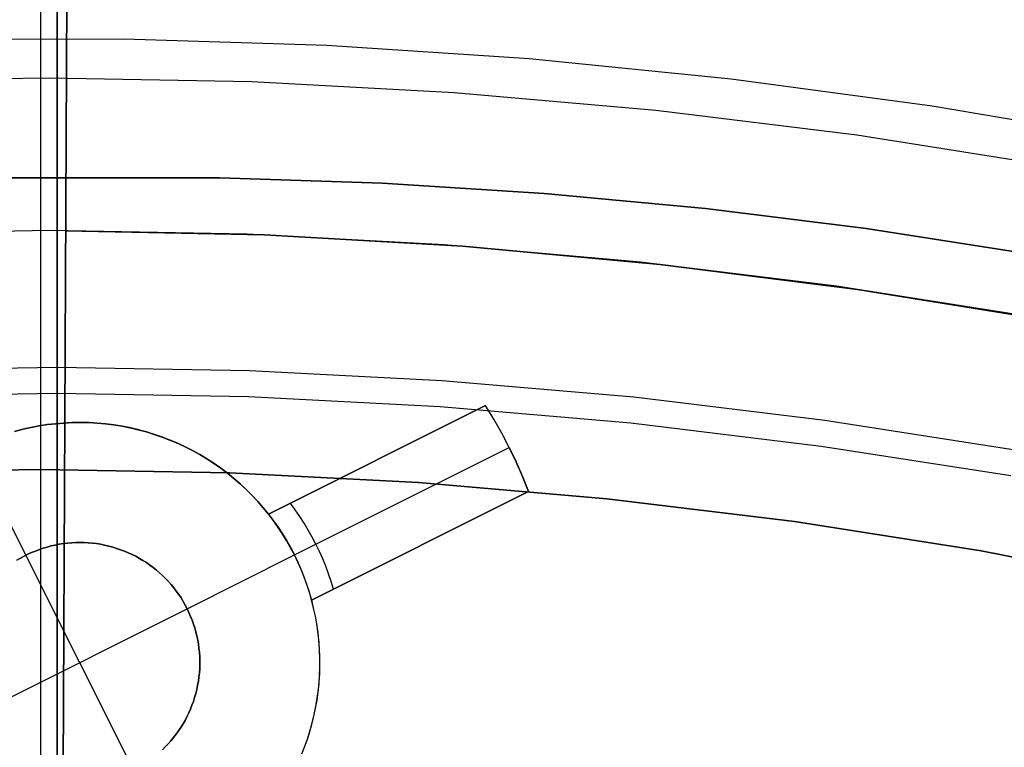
# Model space of a CAD drawing. Header units: millimetres. Extents: x 10871 to 12032, y -2698 to -1680.
# Tile 127 of 183: x 11451.17 to 11461.42, y -1993.18 to -1985.61. Entities that reach past the tile are written whole.
import ezdxf

# ---------------------------------------------------------------- set-up
doc = ezdxf.new("R2010")
doc.units = ezdxf.units.MM
doc.layers.add('1', color=7, linetype='Continuous')
doc.layers.add('color', color=7, linetype='Continuous')

msp = doc.modelspace()

# ---------------------------------------------------------------- linework, layer by layer
at = {"layer": '1', "color": 7, "true_color": 0xffffff}
for p, q in [((11451.555, -1997.805, 69.704), (11451.555, -1969.219, 69.704)), ((11451.555, -1969.219, 69.704), (11451.555, -1997.805, 69.704)), ((11451.555, -1987.254, 206.672), (11451.555, -1969.219, 69.704)), ((11451.555, -1969.219, 69.704), (11451.555, -1987.254, 206.672)), ((11451.555, -1989.497, 208.385), (11451.555, -1971.499, 71.704)), ((11451.555, -1971.499, 71.704), (11451.555, -1989.497, 208.385)), ((11451.555, -2123.11, 71.704), (11451.555, -1971.499, 71.704)), ((11451.555, -1971.499, 71.704), (11451.555, -2123.11, 71.704)), ((11451.713, -1972.305, 34.804), (11451.603, -1997.31, 34.804)), ((11451.713, -1972.305, 34.804), (11451.603, -1997.31, 34.804)), ((11451.555, -1997.805, 53.153), (11451.555, -1977.805, 53.153)), ((11451.555, -1977.805, 53.153), (11451.555, -1997.805, 53.153)), ((11451.603, -1997.31, 42.804), (11451.689, -1977.805, 42.804)), ((11451.689, -1977.805, 42.804), (11451.603, -1997.31, 42.804)), ((11451.689, -1977.805, 60.904), (11451.645, -1987.805, 70.904)), ((11451.689, -1977.805, 60.904), (11451.645, -1987.805, 70.904)), ((11451.555, -2027.305, 44.653), (11451.555, -1979.305, 44.653)), ((11451.555, -1979.305, 44.653), (11451.555, -2027.305, 44.653)), ((11451.603, -1997.31, 76.403), (11451.67, -1982.155, 76.403)), ((11451.67, -1982.155, 76.403), (11451.603, -1997.31, 76.403)), ((11451.555, -1987.254, 206.672), (11449.86, -1987.256, 206.672)), ((11449.86, -1987.256, 206.672), (11451.555, -1987.254, 206.672)), ((11451.555, -1987.254, 206.672), (11451.555, -1987.264, 206.739)), ((11453.249, -1987.256, 206.672), (11451.555, -1987.254, 206.672)), ((11451.555, -1987.254, 206.672), (11451.555, -1987.264, 206.739)), ((11451.555, -1987.254, 206.672), (11453.249, -1987.256, 206.672)), ((11451.555, -1987.264, 206.739), (11451.555, -1987.277, 206.806)), ((11451.555, -1987.264, 206.739), (11451.555, -1987.277, 206.806)), ((11451.555, -1987.277, 206.806), (11451.555, -1987.291, 206.873)), ((11451.555, -1987.277, 206.806), (11451.555, -1987.291, 206.873)), ((11451.555, -1987.291, 206.873), (11451.555, -1987.308, 206.939)), ((11451.555, -1987.291, 206.873), (11451.555, -1987.308, 206.939)), ((11451.555, -1987.308, 206.939), (11451.555, -1987.328, 207.004)), ((11451.555, -1987.308, 206.939), (11451.555, -1987.328, 207.004)), ((11451.555, -1987.328, 207.004), (11451.555, -1987.349, 207.069)), ((11451.555, -1987.328, 207.004), (11451.555, -1987.349, 207.069)), ((11454.94, -1987.311, 206.672), (11453.249, -1987.256, 206.672)), ((11453.249, -1987.256, 206.672), (11454.94, -1987.311, 206.672)), ((11456.626, -1987.418, 206.672), (11454.94, -1987.311, 206.672)), ((11454.94, -1987.311, 206.672), (11456.626, -1987.418, 206.672)), ((11451.555, -1987.349, 207.069), (11451.555, -1987.373, 207.133)), ((11451.555, -1987.349, 207.069), (11451.555, -1987.373, 207.133)), ((11451.555, -1987.373, 207.133), (11451.555, -1987.398, 207.196)), ((11451.555, -1987.373, 207.133), (11451.555, -1987.398, 207.196)), ((11451.555, -1987.398, 207.196), (11451.555, -1987.426, 207.258)), ((11451.555, -1987.398, 207.196), (11451.555, -1987.426, 207.258)), ((11451.555, -1987.426, 207.258), (11451.555, -1987.456, 207.32)), ((11451.555, -1987.426, 207.258), (11451.555, -1987.456, 207.32)), ((11458.306, -1987.575, 206.672), (11456.626, -1987.418, 206.672)), ((11456.626, -1987.418, 206.672), (11458.306, -1987.575, 206.672)), ((11451.555, -1987.456, 207.32), (11451.555, -1987.488, 207.38)), ((11451.555, -1987.456, 207.32), (11451.555, -1987.488, 207.38)), ((11451.555, -1987.488, 207.38), (11451.555, -1987.523, 207.439)), ((11451.555, -1987.488, 207.38), (11451.555, -1987.523, 207.439)), ((11451.555, -1987.523, 207.439), (11451.555, -1987.559, 207.497)), ((11451.555, -1987.523, 207.439), (11451.555, -1987.559, 207.497)), ((11451.555, -1987.559, 207.497), (11451.555, -1987.597, 207.553)), ((11451.555, -1987.559, 207.497), (11451.555, -1987.597, 207.553)), ((11451.555, -1987.597, 207.553), (11451.555, -1987.637, 207.608)), ((11451.555, -1987.597, 207.553), (11451.555, -1987.637, 207.608)), ((11451.555, -1987.637, 207.608), (11451.555, -1987.679, 207.662)), ((11451.555, -1987.637, 207.608), (11451.555, -1987.679, 207.662)), ((11459.979, -1987.784, 206.672), (11458.306, -1987.575, 206.672)), ((11458.306, -1987.575, 206.672), (11459.979, -1987.784, 206.672)), ((11451.555, -1987.679, 207.662), (11451.555, -1987.723, 207.714)), ((11451.555, -1987.679, 207.662), (11451.555, -1987.723, 207.714)), ((11451.555, -1987.723, 207.714), (11451.555, -1987.768, 207.765)), ((11451.555, -1987.723, 207.714), (11451.555, -1987.768, 207.765)), ((11451.555, -1987.768, 207.765), (11451.555, -1987.815, 207.814)), ((11451.555, -1987.768, 207.765), (11451.555, -1987.815, 207.814)), ((11451.555, -1987.815, 207.814), (11451.555, -1987.864, 207.862)), ((11451.555, -1987.815, 207.814), (11451.555, -1987.864, 207.862)), ((11451.645, -1987.805, 70.904), (11451.603, -1997.31, 70.904)), ((11451.645, -1987.805, 70.904), (11451.603, -1997.31, 70.904)), ((11451.645, -1987.805, 70.904), (11453.712, -1987.85, 70.904)), ((11453.712, -1987.85, 70.904), (11451.645, -1987.805, 70.904)), ((11461.644, -1988.042, 206.672), (11459.979, -1987.784, 206.672)), ((11459.979, -1987.784, 206.672), (11461.644, -1988.042, 206.672)), ((11451.555, -1987.864, 207.862), (11451.555, -1987.914, 207.908)), ((11451.555, -1987.864, 207.862), (11451.555, -1987.914, 207.908)), ((11451.555, -1987.914, 207.908), (11451.555, -1987.966, 207.952)), ((11451.555, -1987.914, 207.908), (11451.555, -1987.966, 207.952)), ((11453.712, -1987.85, 70.904), (11455.777, -1987.967, 70.904)), ((11455.777, -1987.967, 70.904), (11453.712, -1987.85, 70.904)), ((11451.555, -1987.966, 207.952), (11451.555, -1988.02, 207.994)), ((11451.555, -1987.966, 207.952), (11451.555, -1988.02, 207.994)), ((11451.555, -1988.02, 207.994), (11451.555, -1988.075, 208.035)), ((11451.555, -1988.02, 207.994), (11451.555, -1988.075, 208.035)), ((11455.777, -1987.967, 70.904), (11457.836, -1988.156, 70.904)), ((11457.836, -1988.156, 70.904), (11455.777, -1987.967, 70.904)), ((11451.555, -1988.075, 208.035), (11451.555, -1988.131, 208.073)), ((11451.555, -1988.075, 208.035), (11451.555, -1988.131, 208.073)), ((11451.555, -1988.131, 208.073), (11451.555, -1988.189, 208.11)), ((11451.555, -1988.131, 208.073), (11451.555, -1988.189, 208.11)), ((11451.555, -1988.189, 208.11), (11451.555, -1988.247, 208.145)), ((11451.555, -1988.189, 208.11), (11451.555, -1988.247, 208.145)), ((11451.555, -1988.247, 208.145), (11451.555, -1988.307, 208.177)), ((11451.555, -1988.247, 208.145), (11451.555, -1988.307, 208.177)), ((11457.836, -1988.156, 70.904), (11459.888, -1988.416, 70.904)), ((11459.888, -1988.416, 70.904), (11457.836, -1988.156, 70.904)), ((11451.555, -1988.307, 208.177), (11451.555, -1988.368, 208.208)), ((11451.555, -1988.307, 208.177), (11451.555, -1988.368, 208.208)), ((11451.555, -1988.368, 208.208), (11451.555, -1988.43, 208.236)), ((11451.555, -1988.368, 208.208), (11451.555, -1988.43, 208.236)), ((11451.555, -1988.43, 208.236), (11451.555, -1988.493, 208.262)), ((11451.555, -1988.43, 208.236), (11451.555, -1988.493, 208.262)), ((11459.888, -1988.416, 70.904), (11461.929, -1988.747, 70.904)), ((11461.929, -1988.747, 70.904), (11459.888, -1988.416, 70.904)), ((11451.555, -1988.493, 208.262), (11451.555, -1988.557, 208.286)), ((11451.555, -1988.493, 208.262), (11451.555, -1988.557, 208.286)), ((11451.555, -1988.557, 208.286), (11451.555, -1988.621, 208.308)), ((11451.555, -1988.557, 208.286), (11451.555, -1988.621, 208.308)), ((11451.555, -1988.621, 208.308), (11451.555, -1988.687, 208.328)), ((11451.555, -1988.621, 208.308), (11451.555, -1988.687, 208.328)), ((11451.555, -1988.687, 208.328), (11451.555, -1988.753, 208.345)), ((11451.555, -1988.687, 208.328), (11451.555, -1988.753, 208.345)), ((11451.555, -1988.753, 208.345), (11451.555, -1988.819, 208.361)), ((11451.555, -1988.753, 208.345), (11451.555, -1988.819, 208.361)), ((11451.555, -1988.819, 208.361), (11451.555, -1988.886, 208.374)), ((11451.555, -1988.819, 208.361), (11451.555, -1988.886, 208.374)), ((11451.555, -1988.886, 208.374), (11451.555, -1988.953, 208.384)), ((11451.555, -1988.886, 208.374), (11451.555, -1988.953, 208.384)), ((11451.555, -1988.953, 208.384), (11451.555, -1989.021, 208.392)), ((11451.555, -1988.953, 208.384), (11451.555, -1989.021, 208.392)), ((11451.555, -1989.021, 208.392), (11451.555, -1989.089, 208.398)), ((11451.555, -1989.021, 208.392), (11451.555, -1989.089, 208.398)), ((11451.555, -1989.089, 208.398), (11451.555, -1989.157, 208.402)), ((11451.555, -1989.089, 208.398), (11451.555, -1989.157, 208.402)), ((11451.555, -1989.157, 208.402), (11451.555, -1989.225, 208.403)), ((11451.555, -1989.157, 208.402), (11451.555, -1989.225, 208.403)), ((11451.555, -1989.229, 208.403), (11449.55, -1989.263, 208.403)), ((11451.555, -1989.225, 208.403), (11451.555, -1989.294, 208.402)), ((11451.555, -1989.225, 208.403), (11451.555, -1989.294, 208.402)), ((11453.559, -1989.263, 208.403), (11451.555, -1989.229, 208.403)), ((11455.561, -1989.367, 208.403), (11453.559, -1989.263, 208.403)), ((11451.555, -1989.294, 208.402), (11451.555, -1989.362, 208.399)), ((11451.555, -1989.294, 208.402), (11451.555, -1989.362, 208.399)), ((11451.555, -1989.362, 208.399), (11451.555, -1989.43, 208.393)), ((11451.555, -1989.362, 208.399), (11451.555, -1989.43, 208.393)), ((11457.559, -1989.54, 208.403), (11455.561, -1989.367, 208.403)), ((11451.555, -1989.43, 208.393), (11451.555, -1989.497, 208.385)), ((11451.555, -1989.43, 208.393), (11451.555, -1989.497, 208.385)), ((11449.559, -1989.532, 208.385), (11451.555, -1989.497, 208.385)), ((11449.559, -1989.532, 208.385), (11451.555, -1989.497, 208.385)), ((11451.555, -1989.497, 208.385), (11453.55, -1989.532, 208.385)), ((11451.555, -1989.497, 208.385), (11453.55, -1989.532, 208.385)), ((11453.55, -1989.532, 208.385), (11455.543, -1989.635, 208.385)), ((11453.55, -1989.532, 208.385), (11455.543, -1989.635, 208.385)), ((11459.549, -1989.782, 208.403), (11457.559, -1989.54, 208.403)), ((11455.543, -1989.635, 208.385), (11457.531, -1989.807, 208.385)), ((11455.543, -1989.635, 208.385), (11457.531, -1989.807, 208.385)), ((11461.53, -1990.092, 208.403), (11459.549, -1989.782, 208.403)), ((11457.531, -1989.807, 208.385), (11459.512, -1990.048, 208.385)), ((11457.531, -1989.807, 208.385), (11459.512, -1990.048, 208.385)), ((11459.512, -1990.048, 208.385), (11461.484, -1990.356, 208.385)), ((11459.512, -1990.048, 208.385), (11461.484, -1990.356, 208.385)), ((11449.416, -1990.326, 206.567), (11451.384, -1990.292, 206.567)), ((11451.384, -1990.292, 208.385), (11449.416, -1990.326, 208.385)), ((11451.384, -1990.292, 206.567), (11449.416, -1990.326, 206.567)), ((11449.416, -1990.326, 208.385), (11451.384, -1990.292, 208.385)), ((11449.416, -1990.326, 207.476), (11451.384, -1990.292, 207.476)), ((11451.384, -1990.292, 206.567), (11453.351, -1990.326, 206.567)), ((11453.351, -1990.326, 208.385), (11451.384, -1990.292, 208.385)), ((11451.384, -1990.292, 208.385), (11451.384, -1990.292, 206.567)), ((11453.351, -1990.326, 206.567), (11451.384, -1990.292, 206.567)), ((11451.384, -1990.292, 206.567), (11451.384, -1990.292, 208.385)), ((11451.384, -1990.292, 208.385), (11453.351, -1990.326, 208.385)), ((11451.384, -1990.292, 207.476), (11453.351, -1990.326, 207.476)), ((11453.351, -1990.326, 206.567), (11455.317, -1990.428, 206.567)), ((11455.317, -1990.428, 208.385), (11453.351, -1990.326, 208.385)), ((11455.317, -1990.428, 206.567), (11453.351, -1990.326, 206.567)), ((11453.351, -1990.326, 208.385), (11455.317, -1990.428, 208.385)), ((11453.351, -1990.326, 207.476), (11455.317, -1990.428, 207.476)), ((11455.317, -1990.428, 206.567), (11457.278, -1990.598, 206.567)), ((11457.278, -1990.598, 208.385), (11455.317, -1990.428, 208.385)), ((11457.278, -1990.598, 206.567), (11455.317, -1990.428, 206.567)), ((11455.317, -1990.428, 208.385), (11457.278, -1990.598, 208.385)), ((11455.317, -1990.428, 207.476), (11457.278, -1990.598, 207.476)), ((11457.278, -1990.598, 206.567), (11459.232, -1990.835, 206.567)), ((11459.232, -1990.835, 208.385), (11457.278, -1990.598, 208.385)), ((11459.232, -1990.835, 206.567), (11457.278, -1990.598, 206.567)), ((11457.278, -1990.598, 208.385), (11459.232, -1990.835, 208.385)), ((11457.278, -1990.598, 207.476), (11459.232, -1990.835, 207.476)), ((11459.232, -1990.835, 206.567), (11461.176, -1991.14, 206.567)), ((11461.176, -1991.14, 208.385), (11459.232, -1990.835, 208.385)), ((11461.176, -1991.14, 206.567), (11459.232, -1990.835, 206.567)), ((11459.232, -1990.835, 208.385), (11461.176, -1991.14, 208.385)), ((11459.232, -1990.835, 207.476), (11461.176, -1991.14, 207.476)), ((11461.176, -1991.14, 206.567), (11463.109, -1991.511, 206.567)), ((11463.109, -1991.511, 208.385), (11461.176, -1991.14, 208.385)), ((11463.109, -1991.511, 206.567), (11461.176, -1991.14, 206.567)), ((11461.176, -1991.14, 208.385), (11463.109, -1991.511, 208.385)), ((11461.176, -1991.14, 207.476), (11463.109, -1991.511, 207.476)), ((11451.379, -1993.181, 206.567), (11451.379, -1993.181, 208.385))]:
    msp.add_line(p, q, dxfattribs=at)
at = {"layer": 'color'}
msp.add_line((11451.384, -1974.305, 34.804), (11451.384, -2120.305, 34.804), dxfattribs=at)
at = {"layer": 'color', "color": 254, "true_color": 0xcad1ee}
for p, q in [((11452.252, -1985.811, 21.604), (11450.139, -1985.817, 21.604)), ((11452.252, -1985.811, 19.504), (11450.139, -1985.817, 19.504)), ((11452.252, -1985.811, 20.554), (11450.139, -1985.817, 20.554)), ((11454.363, -1985.877, 21.604), (11452.252, -1985.811, 21.604)), ((11454.363, -1985.877, 19.504), (11452.252, -1985.811, 19.504)), ((11454.363, -1985.877, 20.554), (11452.252, -1985.811, 20.554)), ((11456.471, -1986.016, 21.604), (11454.363, -1985.877, 21.604)), ((11456.471, -1986.016, 19.504), (11454.363, -1985.877, 19.504)), ((11456.471, -1986.016, 20.554), (11454.363, -1985.877, 20.554)), ((11458.573, -1986.226, 21.604), (11456.471, -1986.016, 21.604)), ((11458.573, -1986.226, 19.504), (11456.471, -1986.016, 19.504)), ((11458.573, -1986.226, 20.554), (11456.471, -1986.016, 20.554)), ((11449.365, -1986.247, 17.504), (11451.474, -1986.213, 17.504)), ((11451.474, -1986.213, 17.504), (11453.583, -1986.253, 17.504)), ((11453.583, -1986.253, 17.504), (11455.689, -1986.365, 17.504)), ((11460.666, -1986.509, 21.604), (11458.573, -1986.226, 21.604)), ((11460.666, -1986.509, 19.504), (11458.573, -1986.226, 19.504)), ((11460.666, -1986.509, 20.554), (11458.573, -1986.226, 20.554)), ((11455.689, -1986.365, 17.504), (11457.79, -1986.55, 17.504)), ((11462.749, -1986.864, 21.604), (11460.666, -1986.509, 21.604)), ((11462.749, -1986.864, 19.504), (11460.666, -1986.509, 19.504)), ((11462.749, -1986.864, 20.554), (11460.666, -1986.509, 20.554)), ((11457.79, -1986.55, 17.504), (11459.883, -1986.807, 17.504)), ((11459.883, -1986.807, 17.504), (11461.966, -1987.137, 17.504)), ((11449.426, -1987.833, 19.504), (11451.48, -1987.801, 19.504)), ((11449.426, -1987.833, 17.504), (11451.48, -1987.801, 17.504)), ((11449.426, -1987.833, 18.504), (11451.48, -1987.801, 18.504)), ((11451.48, -1987.801, 19.504), (11453.534, -1987.839, 19.504)), ((11451.48, -1987.801, 17.504), (11453.534, -1987.839, 17.504)), ((11451.48, -1987.801, 18.504), (11453.534, -1987.839, 18.504)), ((11453.534, -1987.839, 19.504), (11455.585, -1987.949, 19.504)), ((11453.534, -1987.839, 17.504), (11455.585, -1987.949, 17.504)), ((11453.534, -1987.839, 18.504), (11455.585, -1987.949, 18.504)), ((11455.585, -1987.949, 19.504), (11457.631, -1988.129, 19.504)), ((11455.585, -1987.949, 17.504), (11457.631, -1988.129, 17.504)), ((11455.585, -1987.949, 18.504), (11457.631, -1988.129, 18.504)), ((11457.631, -1988.129, 19.504), (11459.669, -1988.379, 19.504)), ((11457.631, -1988.129, 17.504), (11459.669, -1988.379, 17.504)), ((11457.631, -1988.129, 18.504), (11459.669, -1988.379, 18.504)), ((11459.669, -1988.379, 19.504), (11461.698, -1988.7, 19.504)), ((11459.669, -1988.379, 17.504), (11461.698, -1988.7, 17.504)), ((11459.669, -1988.379, 18.504), (11461.698, -1988.7, 18.504)), ((11456.016, -1989.626, 19.504), (11453.758, -1990.758, 19.504)), ((11453.758, -1990.758, 13.673), (11456.016, -1989.626, 18.004)), ((11456.016, -1989.626, 18.004), (11456.016, -1989.626, 19.504)), ((11456.103, -1989.769, 18.004), (11456.016, -1989.626, 18.004)), ((11456.103, -1989.769, 19.504), (11456.016, -1989.626, 19.504)), ((11456.103, -1989.769, 18.754), (11456.016, -1989.626, 18.754)), ((11456.185, -1989.914, 18.004), (11456.103, -1989.769, 18.004)), ((11456.185, -1989.914, 19.504), (11456.103, -1989.769, 19.504)), ((11456.185, -1989.914, 18.754), (11456.103, -1989.769, 18.754)), ((11451.198, -1989.874, 11.004), (11451.114, -1989.896, 11.004)), ((11451.116, -1989.895, 19.504), (11451.2, -1989.873, 19.504)), ((11451.2, -1989.873, 15.254), (11451.116, -1989.895, 15.254)), ((11451.282, -1989.855, 11.004), (11451.198, -1989.874, 11.004)), ((11451.2, -1989.873, 19.504), (11451.284, -1989.854, 19.504)), ((11451.284, -1989.854, 15.254), (11451.2, -1989.873, 15.254)), ((11451.367, -1989.839, 11.004), (11451.282, -1989.855, 11.004)), ((11451.284, -1989.854, 19.504), (11451.37, -1989.838, 19.504)), ((11451.37, -1989.838, 15.254), (11451.284, -1989.854, 15.254)), ((11451.452, -1989.825, 11.004), (11451.367, -1989.839, 11.004)), ((11451.37, -1989.838, 19.504), (11451.455, -1989.825, 19.504)), ((11451.455, -1989.825, 15.254), (11451.37, -1989.838, 15.254)), ((11451.538, -1989.815, 11.004), (11451.452, -1989.825, 11.004)), ((11451.455, -1989.825, 19.504), (11451.541, -1989.815, 19.504)), ((11451.541, -1989.815, 15.254), (11451.455, -1989.825, 15.254)), ((11451.623, -1989.808, 11.004), (11451.538, -1989.815, 11.004)), ((11451.541, -1989.815, 19.504), (11451.628, -1989.808, 19.504)), ((11451.628, -1989.808, 15.254), (11451.541, -1989.815, 15.254)), ((11451.71, -1989.804, 11.004), (11451.623, -1989.808, 11.004)), ((11451.628, -1989.808, 19.504), (11451.714, -1989.803, 19.504)), ((11451.714, -1989.803, 15.254), (11451.628, -1989.808, 15.254)), ((11451.796, -1989.802, 11.004), (11451.71, -1989.804, 11.004)), ((11451.714, -1989.803, 19.504), (11451.801, -1989.802, 19.504)), ((11451.801, -1989.802, 15.254), (11451.714, -1989.803, 15.254)), ((11451.882, -1989.804, 11.004), (11451.796, -1989.802, 11.004)), ((11451.801, -1989.802, 19.504), (11451.888, -1989.804, 19.504)), ((11451.888, -1989.804, 15.254), (11451.801, -1989.802, 15.254)), ((11451.968, -1989.808, 11.004), (11451.882, -1989.804, 11.004)), ((11451.888, -1989.804, 19.504), (11451.974, -1989.809, 19.504)), ((11451.974, -1989.809, 15.254), (11451.888, -1989.804, 15.254)), ((11452.054, -1989.816, 11.004), (11451.968, -1989.808, 11.004)), ((11451.974, -1989.809, 19.504), (11452.06, -1989.817, 19.504)), ((11452.06, -1989.817, 15.254), (11451.974, -1989.809, 15.254)), ((11452.14, -1989.826, 11.004), (11452.054, -1989.816, 11.004)), ((11452.06, -1989.817, 19.504), (11452.146, -1989.827, 19.504)), ((11452.146, -1989.827, 15.254), (11452.06, -1989.817, 15.254)), ((11452.225, -1989.84, 11.004), (11452.14, -1989.826, 11.004)), ((11452.146, -1989.827, 19.504), (11452.232, -1989.841, 19.504)), ((11452.232, -1989.841, 15.254), (11452.146, -1989.827, 15.254)), ((11452.31, -1989.856, 11.004), (11452.225, -1989.84, 11.004)), ((11452.232, -1989.841, 19.504), (11452.317, -1989.858, 19.504)), ((11452.317, -1989.858, 15.254), (11452.232, -1989.841, 15.254)), ((11452.394, -1989.876, 11.004), (11452.31, -1989.856, 11.004)), ((11452.317, -1989.858, 19.504), (11452.401, -1989.878, 19.504)), ((11452.401, -1989.878, 15.254), (11452.317, -1989.858, 15.254)), ((11452.478, -1989.898, 11.004), (11452.394, -1989.876, 11.004)), ((11452.401, -1989.878, 19.504), (11452.485, -1989.9, 19.504)), ((11452.485, -1989.9, 15.254), (11452.401, -1989.878, 15.254)), ((11452.56, -1989.923, 11.004), (11452.478, -1989.898, 11.004)), ((11452.485, -1989.9, 19.504), (11452.568, -1989.926, 19.504)), ((11452.568, -1989.926, 15.254), (11452.485, -1989.9, 15.254)), ((11452.642, -1989.951, 11.004), (11452.56, -1989.923, 11.004)), ((11452.568, -1989.926, 19.504), (11452.65, -1989.954, 19.504)), ((11452.65, -1989.954, 15.254), (11452.568, -1989.926, 15.254)), ((11452.722, -1989.982, 11.004), (11452.642, -1989.951, 11.004)), ((11452.65, -1989.954, 19.504), (11452.731, -1989.985, 19.504)), ((11452.731, -1989.985, 15.254), (11452.65, -1989.954, 15.254)), ((11452.802, -1990.015, 11.004), (11452.722, -1989.982, 11.004)), ((11452.731, -1989.985, 19.504), (11452.811, -1990.019, 19.504)), ((11452.811, -1990.019, 15.254), (11452.731, -1989.985, 15.254)), ((11453.758, -1990.758, 16.588), (11455.281, -1989.994, 16.588)), ((11456.262, -1990.062, 18.004), (11456.185, -1989.914, 18.004)), ((11456.262, -1990.062, 19.504), (11456.185, -1989.914, 19.504)), ((11456.262, -1990.062, 18.754), (11456.185, -1989.914, 18.754)), ((11451.232, -1991.185, 11.004), (11450.672, -1990.067, 11.004)), ((11452.88, -1990.051, 11.004), (11452.802, -1990.015, 11.004)), ((11452.811, -1990.019, 19.504), (11452.889, -1990.056, 19.504)), ((11452.889, -1990.056, 15.254), (11452.811, -1990.019, 15.254)), ((11452.957, -1990.09, 11.004), (11452.88, -1990.051, 11.004)), ((11452.889, -1990.056, 19.504), (11452.966, -1990.095, 19.504)), ((11452.966, -1990.095, 15.254), (11452.889, -1990.056, 15.254)), ((11453.033, -1990.132, 11.004), (11452.957, -1990.09, 11.004)), ((11452.966, -1990.095, 19.504), (11453.042, -1990.137, 19.504)), ((11453.042, -1990.137, 15.254), (11452.966, -1990.095, 15.254)), ((11454.027, -1991.182, 13.673), (11456.262, -1990.062, 18.004)), ((11456.335, -1990.212, 18.004), (11456.262, -1990.062, 18.004)), ((11456.262, -1990.062, 18.004), (11456.262, -1990.062, 19.504)), ((11456.262, -1990.062, 19.504), (11456.335, -1990.212, 19.504)), ((11456.335, -1990.212, 18.754), (11456.262, -1990.062, 18.754)), ((11453.107, -1990.176, 11.004), (11453.033, -1990.132, 11.004)), ((11453.042, -1990.137, 19.504), (11453.116, -1990.182, 19.504)), ((11453.116, -1990.182, 15.254), (11453.042, -1990.137, 15.254)), ((11453.18, -1990.223, 11.004), (11453.107, -1990.176, 11.004)), ((11453.116, -1990.182, 19.504), (11453.189, -1990.229, 19.504)), ((11453.189, -1990.229, 15.254), (11453.116, -1990.182, 15.254)), ((11454.887, -1990.192, 19.504), (11454.887, -1990.192, 15.83)), ((11453.251, -1990.272, 11.004), (11453.18, -1990.223, 11.004)), ((11453.189, -1990.229, 19.504), (11453.26, -1990.278, 19.504)), ((11453.26, -1990.278, 15.254), (11453.189, -1990.229, 15.254)), ((11453.32, -1990.323, 11.004), (11453.251, -1990.272, 11.004)), ((11453.26, -1990.278, 19.504), (11453.329, -1990.331, 19.504)), ((11453.329, -1990.331, 15.254), (11453.26, -1990.278, 15.254)), ((11456.402, -1990.365, 18.004), (11456.335, -1990.212, 18.004)), ((11456.335, -1990.212, 19.504), (11456.402, -1990.365, 19.504)), ((11456.402, -1990.365, 18.754), (11456.335, -1990.212, 18.754)), ((11453.387, -1990.377, 11.004), (11453.32, -1990.323, 11.004)), ((11453.329, -1990.331, 19.504), (11453.397, -1990.385, 19.504)), ((11453.397, -1990.385, 15.254), (11453.329, -1990.331, 15.254)), ((11453.453, -1990.433, 11.004), (11453.387, -1990.377, 11.004)), ((11453.397, -1990.385, 19.504), (11453.462, -1990.442, 19.504)), ((11453.462, -1990.442, 15.254), (11453.397, -1990.385, 15.254)), ((11456.464, -1990.52, 18.004), (11456.402, -1990.365, 18.004)), ((11456.402, -1990.365, 19.504), (11456.464, -1990.52, 19.504)), ((11456.464, -1990.52, 18.754), (11456.402, -1990.365, 18.754)), ((11453.516, -1990.492, 11.004), (11453.453, -1990.433, 11.004)), ((11453.462, -1990.442, 19.504), (11453.526, -1990.501, 19.504)), ((11453.526, -1990.501, 15.254), (11453.462, -1990.442, 15.254)), ((11453.578, -1990.552, 11.004), (11453.516, -1990.492, 11.004)), ((11453.526, -1990.501, 19.504), (11453.587, -1990.562, 19.504)), ((11453.587, -1990.562, 15.254), (11453.526, -1990.501, 15.254)), ((11453.637, -1990.615, 11.004), (11453.578, -1990.552, 11.004)), ((11453.587, -1990.562, 19.504), (11453.646, -1990.625, 19.504)), ((11453.646, -1990.625, 15.254), (11453.587, -1990.562, 15.254)), ((11456.464, -1990.52, 18.004), (11454.206, -1991.652, 13.673)), ((11454.206, -1991.652, 19.504), (11456.464, -1990.52, 19.504)), ((11456.464, -1990.52, 19.504), (11456.464, -1990.52, 18.004)), ((11453.694, -1990.68, 11.004), (11453.637, -1990.615, 11.004)), ((11453.646, -1990.625, 19.504), (11453.703, -1990.69, 19.504)), ((11453.703, -1990.69, 15.254), (11453.646, -1990.625, 15.254)), ((11453.749, -1990.746, 11.004), (11453.694, -1990.68, 11.004)), ((11453.703, -1990.69, 19.504), (11453.758, -1990.758, 19.504)), ((11453.758, -1990.758, 15.254), (11453.703, -1990.69, 15.254)), ((11454.035, -1990.711, 14.106), (11453.986, -1990.644, 14.106)), ((11454.083, -1990.78, 14.106), (11454.035, -1990.711, 14.106)), ((11453.802, -1990.815, 11.004), (11453.749, -1990.746, 11.004)), ((11453.758, -1990.758, 19.504), (11453.758, -1990.758, 13.673)), ((11453.758, -1990.758, 13.673), (11453.809, -1990.825, 13.673)), ((11453.852, -1990.885, 11.004), (11453.802, -1990.815, 11.004)), ((11454.128, -1990.851, 14.106), (11454.083, -1990.78, 14.106)), ((11453.809, -1990.825, 13.673), (11453.857, -1990.893, 13.673)), ((11453.9, -1990.957, 11.004), (11453.852, -1990.885, 11.004)), ((11453.857, -1990.893, 13.673), (11453.903, -1990.963, 13.673)), ((11454.171, -1990.923, 14.106), (11454.128, -1990.851, 14.106)), ((11454.206, -1991.652, 16.588), (11455.729, -1990.888, 16.588)), ((11453.945, -1991.031, 11.004), (11453.9, -1990.957, 11.004)), ((11453.903, -1990.963, 13.673), (11453.947, -1991.035, 13.673)), ((11454.212, -1990.996, 14.106), (11454.171, -1990.923, 14.106)), ((11454.251, -1991.07, 14.106), (11454.212, -1990.996, 14.106)), ((11451.371, -1991.125, 16.004), (11451.412, -1991.111, 16.004)), ((11451.412, -1991.111, 11.004), (11451.371, -1991.125, 11.004)), ((11451.371, -1991.125, 13.504), (11451.412, -1991.111, 13.504)), ((11451.412, -1991.111, 16.004), (11451.453, -1991.099, 16.004)), ((11451.453, -1991.099, 11.004), (11451.412, -1991.111, 11.004)), ((11451.412, -1991.111, 13.504), (11451.453, -1991.099, 13.504)), ((11451.453, -1991.099, 16.004), (11451.495, -1991.088, 16.004)), ((11451.495, -1991.088, 11.004), (11451.453, -1991.099, 11.004)), ((11451.453, -1991.099, 13.504), (11451.495, -1991.088, 13.504)), ((11451.495, -1991.088, 16.004), (11451.537, -1991.079, 16.004)), ((11451.537, -1991.079, 11.004), (11451.495, -1991.088, 11.004)), ((11451.495, -1991.088, 13.504), (11451.537, -1991.079, 13.504)), ((11451.537, -1991.079, 16.004), (11451.579, -1991.07, 16.004)), ((11451.579, -1991.07, 11.004), (11451.537, -1991.079, 11.004)), ((11451.537, -1991.079, 13.504), (11451.579, -1991.07, 13.504)), ((11451.579, -1991.07, 16.004), (11451.622, -1991.064, 16.004)), ((11451.622, -1991.064, 11.004), (11451.579, -1991.07, 11.004)), ((11451.579, -1991.07, 13.504), (11451.622, -1991.064, 13.504)), ((11451.622, -1991.064, 16.004), (11451.665, -1991.059, 16.004)), ((11451.665, -1991.059, 11.004), (11451.622, -1991.064, 11.004)), ((11451.622, -1991.064, 13.504), (11451.665, -1991.059, 13.504)), ((11451.665, -1991.059, 16.004), (11451.708, -1991.055, 16.004)), ((11451.708, -1991.055, 11.004), (11451.665, -1991.059, 11.004)), ((11451.665, -1991.059, 13.504), (11451.708, -1991.055, 13.504)), ((11451.708, -1991.055, 16.004), (11451.751, -1991.053, 16.004)), ((11451.751, -1991.053, 11.004), (11451.708, -1991.055, 11.004)), ((11451.708, -1991.055, 13.504), (11451.751, -1991.053, 13.504)), ((11451.751, -1991.053, 16.004), (11451.794, -1991.052, 16.004)), ((11451.794, -1991.052, 11.004), (11451.751, -1991.053, 11.004)), ((11451.751, -1991.053, 13.504), (11451.794, -1991.052, 13.504)), ((11451.794, -1991.052, 16.004), (11451.837, -1991.053, 16.004)), ((11451.837, -1991.053, 11.004), (11451.794, -1991.052, 11.004)), ((11451.794, -1991.052, 13.504), (11451.837, -1991.053, 13.504)), ((11451.837, -1991.053, 16.004), (11451.88, -1991.055, 16.004)), ((11451.88, -1991.055, 11.004), (11451.837, -1991.053, 11.004)), ((11451.837, -1991.053, 13.504), (11451.88, -1991.055, 13.504)), ((11451.88, -1991.055, 16.004), (11451.923, -1991.059, 16.004)), ((11451.923, -1991.059, 11.004), (11451.88, -1991.055, 11.004)), ((11451.88, -1991.055, 13.504), (11451.923, -1991.059, 13.504)), ((11451.923, -1991.059, 16.004), (11451.966, -1991.064, 16.004)), ((11451.966, -1991.064, 11.004), (11451.923, -1991.059, 11.004)), ((11451.923, -1991.059, 13.504), (11451.966, -1991.064, 13.504)), ((11451.966, -1991.064, 16.004), (11452.009, -1991.071, 16.004)), ((11452.009, -1991.071, 11.004), (11451.966, -1991.064, 11.004)), ((11451.966, -1991.064, 13.504), (11452.009, -1991.071, 13.504)), ((11452.009, -1991.071, 16.004), (11452.051, -1991.079, 16.004)), ((11452.051, -1991.079, 11.004), (11452.009, -1991.071, 11.004)), ((11452.009, -1991.071, 13.504), (11452.051, -1991.079, 13.504)), ((11452.051, -1991.079, 16.004), (11452.093, -1991.089, 16.004)), ((11452.093, -1991.089, 11.004), (11452.051, -1991.079, 11.004)), ((11452.051, -1991.079, 13.504), (11452.093, -1991.089, 13.504)), ((11452.093, -1991.089, 16.004), (11452.135, -1991.1, 16.004)), ((11452.135, -1991.1, 11.004), (11452.093, -1991.089, 11.004)), ((11452.093, -1991.089, 13.504), (11452.135, -1991.1, 13.504)), ((11452.135, -1991.1, 16.004), (11452.176, -1991.113, 16.004)), ((11452.176, -1991.113, 11.004), (11452.135, -1991.1, 11.004)), ((11452.135, -1991.1, 13.504), (11452.176, -1991.113, 13.504)), ((11452.176, -1991.113, 16.004), (11452.217, -1991.127, 16.004)), ((11452.217, -1991.127, 11.004), (11452.176, -1991.113, 11.004)), ((11452.176, -1991.113, 13.504), (11452.217, -1991.127, 13.504)), ((11453.987, -1991.106, 11.004), (11453.945, -1991.031, 11.004)), ((11453.947, -1991.035, 13.673), (11453.988, -1991.108, 13.673)), ((11454.027, -1991.182, 11.004), (11453.987, -1991.106, 11.004)), ((11453.988, -1991.108, 13.673), (11454.027, -1991.182, 13.673)), ((11454.287, -1991.146, 14.106), (11454.251, -1991.07, 14.106)), ((11455.335, -1991.086, 15.83), (11455.335, -1991.086, 19.504)), ((11451.138, -1991.237, 16.004), (11451.175, -1991.215, 16.004)), ((11451.175, -1991.215, 11.004), (11451.138, -1991.237, 11.004)), ((11451.138, -1991.237, 13.504), (11451.175, -1991.215, 13.504)), ((11451.175, -1991.215, 16.004), (11451.213, -1991.195, 16.004)), ((11451.213, -1991.195, 11.004), (11451.175, -1991.215, 11.004)), ((11451.175, -1991.215, 13.504), (11451.213, -1991.195, 13.504)), ((11451.213, -1991.195, 16.004), (11451.252, -1991.175, 16.004)), ((11451.252, -1991.175, 11.004), (11451.213, -1991.195, 11.004)), ((11451.213, -1991.195, 13.504), (11451.252, -1991.175, 13.504)), ((11451.232, -1991.185, 16.004), (11451.232, -1991.185, 11.004)), ((11452.352, -1993.42, 16.004), (11451.232, -1991.185, 16.004)), ((11451.252, -1991.175, 16.004), (11451.291, -1991.157, 16.004)), ((11451.291, -1991.157, 11.004), (11451.252, -1991.175, 11.004)), ((11451.252, -1991.175, 13.504), (11451.291, -1991.157, 13.504)), ((11451.291, -1991.157, 16.004), (11451.331, -1991.141, 16.004)), ((11451.331, -1991.141, 11.004), (11451.291, -1991.157, 11.004)), ((11451.291, -1991.157, 13.504), (11451.331, -1991.141, 13.504)), ((11451.331, -1991.141, 16.004), (11451.371, -1991.125, 16.004)), ((11451.371, -1991.125, 11.004), (11451.331, -1991.141, 11.004)), ((11451.331, -1991.141, 13.504), (11451.371, -1991.125, 13.504)), ((11452.217, -1991.127, 16.004), (11452.257, -1991.142, 16.004)), ((11452.257, -1991.142, 11.004), (11452.217, -1991.127, 11.004)), ((11452.217, -1991.127, 13.504), (11452.257, -1991.142, 13.504)), ((11452.257, -1991.142, 16.004), (11452.297, -1991.159, 16.004)), ((11452.297, -1991.159, 11.004), (11452.257, -1991.142, 11.004)), ((11452.257, -1991.142, 13.504), (11452.297, -1991.159, 13.504)), ((11452.297, -1991.159, 16.004), (11452.336, -1991.177, 16.004)), ((11452.336, -1991.177, 11.004), (11452.297, -1991.159, 11.004)), ((11452.297, -1991.159, 13.504), (11452.336, -1991.177, 13.504)), ((11452.336, -1991.177, 16.004), (11452.375, -1991.196, 16.004)), ((11452.375, -1991.196, 11.004), (11452.336, -1991.177, 11.004)), ((11452.336, -1991.177, 13.504), (11452.375, -1991.196, 13.504)), ((11452.375, -1991.196, 16.004), (11452.413, -1991.217, 16.004)), ((11452.413, -1991.217, 11.004), (11452.375, -1991.196, 11.004)), ((11452.375, -1991.196, 13.504), (11452.413, -1991.217, 13.504)), ((11452.413, -1991.217, 16.004), (11452.45, -1991.239, 16.004)), ((11452.45, -1991.239, 11.004), (11452.413, -1991.217, 11.004)), ((11452.413, -1991.217, 13.504), (11452.45, -1991.239, 13.504)), ((11452.91, -1991.742, 11.004), (11454.027, -1991.182, 11.004)), ((11454.027, -1991.182, 13.673), (11454.027, -1991.182, 11.004)), ((11454.064, -1991.258, 13.673), (11454.027, -1991.182, 13.673)), ((11454.065, -1991.26, 11.004), (11454.027, -1991.182, 11.004)), ((11454.321, -1991.222, 14.106), (11454.287, -1991.146, 14.106)), ((11454.353, -1991.3, 14.106), (11454.321, -1991.222, 14.106)), ((11452.45, -1991.239, 16.004), (11452.486, -1991.262, 16.004)), ((11452.486, -1991.262, 11.004), (11452.45, -1991.239, 11.004)), ((11452.45, -1991.239, 13.504), (11452.486, -1991.262, 13.504)), ((11452.486, -1991.262, 16.004), (11452.522, -1991.287, 16.004)), ((11452.522, -1991.287, 11.004), (11452.486, -1991.262, 11.004)), ((11452.486, -1991.262, 13.504), (11452.522, -1991.287, 13.504)), ((11452.522, -1991.287, 16.004), (11452.556, -1991.313, 16.004)), ((11452.556, -1991.313, 11.004), (11452.522, -1991.287, 11.004)), ((11452.522, -1991.287, 13.504), (11452.556, -1991.313, 13.504)), ((11452.556, -1991.313, 16.004), (11452.59, -1991.34, 16.004)), ((11452.59, -1991.34, 11.004), (11452.556, -1991.313, 11.004)), ((11452.556, -1991.313, 13.504), (11452.59, -1991.34, 13.504)), ((11454.097, -1991.334, 13.673), (11454.064, -1991.258, 13.673)), ((11454.099, -1991.339, 11.004), (11454.065, -1991.26, 11.004)), ((11454.382, -1991.378, 14.106), (11454.353, -1991.3, 14.106)), ((11452.59, -1991.34, 16.004), (11452.623, -1991.368, 16.004)), ((11452.623, -1991.368, 11.004), (11452.59, -1991.34, 11.004)), ((11452.59, -1991.34, 13.504), (11452.623, -1991.368, 13.504)), ((11452.623, -1991.368, 16.004), (11452.654, -1991.397, 16.004)), ((11452.654, -1991.397, 11.004), (11452.623, -1991.368, 11.004)), ((11452.623, -1991.368, 13.504), (11452.654, -1991.397, 13.504)), ((11452.654, -1991.397, 16.004), (11452.685, -1991.427, 16.004)), ((11452.685, -1991.427, 11.004), (11452.654, -1991.397, 11.004)), ((11452.654, -1991.397, 13.504), (11452.685, -1991.427, 13.504)), ((11452.685, -1991.427, 16.004), (11452.715, -1991.459, 16.004)), ((11452.715, -1991.459, 11.004), (11452.685, -1991.427, 11.004)), ((11452.685, -1991.427, 13.504), (11452.715, -1991.459, 13.504)), ((11454.129, -1991.412, 13.673), (11454.097, -1991.334, 13.673)), ((11454.131, -1991.419, 11.004), (11454.099, -1991.339, 11.004)), ((11454.157, -1991.491, 13.673), (11454.129, -1991.412, 13.673)), ((11454.16, -1991.5, 11.004), (11454.131, -1991.419, 11.004)), ((11454.409, -1991.457, 14.106), (11454.382, -1991.378, 14.106)), ((11452.715, -1991.459, 16.004), (11452.743, -1991.491, 16.004)), ((11452.743, -1991.491, 11.004), (11452.715, -1991.459, 11.004)), ((11452.715, -1991.459, 13.504), (11452.743, -1991.491, 13.504)), ((11452.743, -1991.491, 16.004), (11452.771, -1991.524, 16.004)), ((11452.771, -1991.524, 11.004), (11452.743, -1991.491, 11.004)), ((11452.743, -1991.491, 13.504), (11452.771, -1991.524, 13.504)), ((11452.771, -1991.524, 16.004), (11452.797, -1991.559, 16.004)), ((11452.797, -1991.559, 11.004), (11452.771, -1991.524, 11.004)), ((11452.771, -1991.524, 13.504), (11452.797, -1991.559, 13.504)), ((11454.183, -1991.571, 13.673), (11454.157, -1991.491, 13.673)), ((11454.186, -1991.583, 11.004), (11454.16, -1991.5, 11.004)), ((11454.434, -1991.538, 14.106), (11454.409, -1991.457, 14.106)), ((11452.797, -1991.559, 16.004), (11452.822, -1991.594, 16.004)), ((11452.822, -1991.594, 11.004), (11452.797, -1991.559, 11.004)), ((11452.797, -1991.559, 13.504), (11452.822, -1991.594, 13.504)), ((11452.822, -1991.594, 16.004), (11452.846, -1991.63, 16.004)), ((11452.846, -1991.63, 11.004), (11452.822, -1991.594, 11.004)), ((11452.822, -1991.594, 13.504), (11452.846, -1991.63, 13.504)), ((11452.846, -1991.63, 16.004), (11452.868, -1991.666, 16.004)), ((11452.868, -1991.666, 11.004), (11452.846, -1991.63, 11.004)), ((11452.846, -1991.63, 13.504), (11452.868, -1991.666, 13.504)), ((11454.206, -1991.652, 13.673), (11454.183, -1991.571, 13.673)), ((11454.21, -1991.666, 11.004), (11454.186, -1991.583, 11.004)), ((11452.868, -1991.666, 16.004), (11452.89, -1991.704, 16.004)), ((11452.89, -1991.704, 11.004), (11452.868, -1991.666, 11.004)), ((11452.868, -1991.666, 13.504), (11452.89, -1991.704, 13.504)), ((11452.89, -1991.704, 16.004), (11452.91, -1991.742, 16.004)), ((11452.91, -1991.742, 11.004), (11452.89, -1991.704, 11.004)), ((11452.89, -1991.704, 13.504), (11452.91, -1991.742, 13.504)), ((11454.206, -1991.652, 13.673), (11454.206, -1991.652, 19.504)), ((11454.227, -1991.735, 19.504), (11454.206, -1991.652, 19.504)), ((11454.227, -1991.735, 15.254), (11454.206, -1991.652, 15.254)), ((11454.23, -1991.749, 11.004), (11454.21, -1991.666, 11.004)), ((11454.245, -1991.819, 19.504), (11454.227, -1991.735, 19.504)), ((11454.245, -1991.819, 15.254), (11454.227, -1991.735, 15.254)), ((11450.675, -1992.862, 16.004), (11452.91, -1991.742, 16.004)), ((11452.91, -1991.742, 16.004), (11452.928, -1991.781, 16.004)), ((11452.91, -1991.742, 11.004), (11452.91, -1991.742, 16.004)), ((11452.928, -1991.781, 11.004), (11452.91, -1991.742, 11.004)), ((11452.91, -1991.742, 13.504), (11452.928, -1991.781, 13.504)), ((11452.928, -1991.781, 16.004), (11452.946, -1991.821, 16.004)), ((11452.946, -1991.821, 11.004), (11452.928, -1991.781, 11.004)), ((11452.928, -1991.781, 13.504), (11452.946, -1991.821, 13.504)), ((11452.946, -1991.821, 16.004), (11452.962, -1991.861, 16.004)), ((11452.962, -1991.861, 11.004), (11452.946, -1991.821, 11.004)), ((11452.946, -1991.821, 13.504), (11452.962, -1991.861, 13.504)), ((11454.248, -1991.834, 11.004), (11454.23, -1991.749, 11.004)), ((11454.26, -1991.904, 19.504), (11454.245, -1991.819, 19.504)), ((11454.26, -1991.904, 15.254), (11454.245, -1991.819, 15.254)), ((11454.263, -1991.919, 11.004), (11454.248, -1991.834, 11.004)), ((11452.962, -1991.861, 16.004), (11452.976, -1991.901, 16.004)), ((11452.976, -1991.901, 11.004), (11452.962, -1991.861, 11.004)), ((11452.962, -1991.861, 13.504), (11452.976, -1991.901, 13.504)), ((11452.976, -1991.901, 16.004), (11452.989, -1991.942, 16.004)), ((11452.989, -1991.942, 11.004), (11452.976, -1991.901, 11.004)), ((11452.976, -1991.901, 13.504), (11452.989, -1991.942, 13.504)), ((11452.989, -1991.942, 16.004), (11453.001, -1991.984, 16.004)), ((11453.001, -1991.984, 11.004), (11452.989, -1991.942, 11.004)), ((11452.989, -1991.942, 13.504), (11453.001, -1991.984, 13.504)), ((11454.273, -1991.989, 19.504), (11454.26, -1991.904, 19.504)), ((11454.273, -1991.989, 15.254), (11454.26, -1991.904, 15.254)), ((11454.274, -1992.005, 11.004), (11454.263, -1991.919, 11.004)), ((11453.001, -1991.984, 16.004), (11453.011, -1992.026, 16.004)), ((11453.011, -1992.026, 11.004), (11453.001, -1991.984, 11.004)), ((11453.001, -1991.984, 13.504), (11453.011, -1992.026, 13.504)), ((11453.011, -1992.026, 16.004), (11453.02, -1992.068, 16.004)), ((11453.02, -1992.068, 11.004), (11453.011, -1992.026, 11.004)), ((11453.011, -1992.026, 13.504), (11453.02, -1992.068, 13.504)), ((11454.282, -1992.074, 19.504), (11454.273, -1991.989, 19.504)), ((11454.282, -1992.074, 15.254), (11454.273, -1991.989, 15.254)), ((11454.283, -1992.09, 11.004), (11454.274, -1992.005, 11.004)), ((11453.02, -1992.068, 16.004), (11453.028, -1992.111, 16.004)), ((11453.028, -1992.111, 11.004), (11453.02, -1992.068, 11.004)), ((11453.02, -1992.068, 13.504), (11453.028, -1992.111, 13.504)), ((11453.028, -1992.111, 16.004), (11453.033, -1992.153, 16.004)), ((11453.033, -1992.153, 11.004), (11453.028, -1992.111, 11.004)), ((11453.028, -1992.111, 13.504), (11453.033, -1992.153, 13.504)), ((11454.288, -1992.16, 19.504), (11454.282, -1992.074, 19.504)), ((11454.288, -1992.16, 15.254), (11454.282, -1992.074, 15.254)), ((11454.289, -1992.176, 11.004), (11454.283, -1992.09, 11.004)), ((11453.033, -1992.153, 16.004), (11453.038, -1992.196, 16.004)), ((11453.038, -1992.196, 11.004), (11453.033, -1992.153, 11.004)), ((11453.033, -1992.153, 13.504), (11453.038, -1992.196, 13.504)), ((11453.038, -1992.196, 16.004), (11453.041, -1992.239, 16.004)), ((11453.041, -1992.239, 11.004), (11453.038, -1992.196, 11.004)), ((11453.038, -1992.196, 13.504), (11453.041, -1992.239, 13.504)), ((11453.041, -1992.239, 16.004), (11453.042, -1992.282, 16.004)), ((11453.042, -1992.282, 11.004), (11453.041, -1992.239, 11.004)), ((11453.041, -1992.239, 13.504), (11453.042, -1992.282, 13.504)), ((11454.292, -1992.245, 19.504), (11454.288, -1992.16, 19.504)), ((11454.292, -1992.245, 15.254), (11454.288, -1992.16, 15.254)), ((11454.292, -1992.263, 11.004), (11454.289, -1992.176, 11.004)), ((11454.292, -1992.331, 19.504), (11454.292, -1992.245, 19.504)), ((11454.292, -1992.331, 15.254), (11454.292, -1992.245, 15.254)), ((11453.042, -1992.326, 16.004), (11453.041, -1992.369, 16.004)), ((11453.041, -1992.369, 11.004), (11453.042, -1992.326, 11.004)), ((11453.042, -1992.326, 13.504), (11453.041, -1992.369, 13.504)), ((11453.042, -1992.282, 16.004), (11453.042, -1992.326, 16.004)), ((11453.042, -1992.326, 11.004), (11453.042, -1992.282, 11.004)), ((11453.042, -1992.282, 13.504), (11453.042, -1992.326, 13.504)), ((11454.289, -1992.435, 11.004), (11454.292, -1992.349, 11.004)), ((11454.29, -1992.417, 19.504), (11454.292, -1992.331, 19.504)), ((11454.29, -1992.417, 15.254), (11454.292, -1992.331, 15.254)), ((11454.292, -1992.349, 11.004), (11454.292, -1992.263, 11.004)), ((11453.033, -1992.455, 16.004), (11453.027, -1992.497, 16.004)), ((11453.027, -1992.497, 11.004), (11453.033, -1992.455, 11.004)), ((11453.033, -1992.455, 13.504), (11453.027, -1992.497, 13.504)), ((11453.037, -1992.412, 16.004), (11453.033, -1992.455, 16.004)), ((11453.033, -1992.455, 11.004), (11453.037, -1992.412, 11.004)), ((11453.037, -1992.412, 13.504), (11453.033, -1992.455, 13.504)), ((11453.041, -1992.369, 16.004), (11453.037, -1992.412, 16.004)), ((11453.037, -1992.412, 11.004), (11453.041, -1992.369, 11.004)), ((11453.041, -1992.369, 13.504), (11453.037, -1992.412, 13.504)), ((11454.283, -1992.521, 11.004), (11454.289, -1992.435, 11.004)), ((11454.284, -1992.503, 19.504), (11454.29, -1992.417, 19.504)), ((11454.284, -1992.503, 15.254), (11454.29, -1992.417, 15.254)), ((11453.019, -1992.54, 16.004), (11453.011, -1992.582, 16.004)), ((11453.011, -1992.582, 11.004), (11453.019, -1992.54, 11.004)), ((11453.019, -1992.54, 13.504), (11453.011, -1992.582, 13.504)), ((11453.027, -1992.497, 16.004), (11453.019, -1992.54, 16.004)), ((11453.019, -1992.54, 11.004), (11453.027, -1992.497, 11.004)), ((11453.027, -1992.497, 13.504), (11453.019, -1992.54, 13.504)), ((11454.274, -1992.607, 11.004), (11454.283, -1992.521, 11.004)), ((11454.276, -1992.588, 19.504), (11454.284, -1992.503, 19.504)), ((11454.276, -1992.588, 15.254), (11454.284, -1992.503, 15.254)), ((11453, -1992.624, 16.004), (11452.988, -1992.666, 16.004)), ((11452.988, -1992.666, 11.004), (11453, -1992.624, 11.004)), ((11453, -1992.624, 13.504), (11452.988, -1992.666, 13.504)), ((11453.011, -1992.582, 16.004), (11453, -1992.624, 16.004)), ((11453, -1992.624, 11.004), (11453.011, -1992.582, 11.004)), ((11453.011, -1992.582, 13.504), (11453, -1992.624, 13.504)), ((11454.262, -1992.693, 11.004), (11454.274, -1992.607, 11.004)), ((11454.265, -1992.673, 19.504), (11454.276, -1992.588, 19.504)), ((11454.265, -1992.673, 15.254), (11454.276, -1992.588, 15.254)), ((11452.96, -1992.747, 16.004), (11452.944, -1992.787, 16.004)), ((11452.944, -1992.787, 11.004), (11452.96, -1992.747, 11.004)), ((11452.96, -1992.747, 13.504), (11452.944, -1992.787, 13.504)), ((11452.975, -1992.707, 16.004), (11452.96, -1992.747, 16.004)), ((11452.96, -1992.747, 11.004), (11452.975, -1992.707, 11.004)), ((11452.975, -1992.707, 13.504), (11452.96, -1992.747, 13.504)), ((11452.988, -1992.666, 16.004), (11452.975, -1992.707, 16.004)), ((11452.975, -1992.707, 11.004), (11452.988, -1992.666, 11.004)), ((11452.988, -1992.666, 13.504), (11452.975, -1992.707, 13.504)), ((11454.233, -1992.842, 19.504), (11454.25, -1992.758, 19.504)), ((11454.233, -1992.842, 15.254), (11454.25, -1992.758, 15.254)), ((11454.247, -1992.778, 11.004), (11454.262, -1992.693, 11.004)), ((11454.25, -1992.758, 19.504), (11454.265, -1992.673, 19.504)), ((11454.25, -1992.758, 15.254), (11454.265, -1992.673, 15.254)), ((11452.908, -1992.866, 16.004), (11452.888, -1992.904, 16.004)), ((11452.888, -1992.904, 11.004), (11452.908, -1992.866, 11.004)), ((11452.908, -1992.866, 13.504), (11452.888, -1992.904, 13.504)), ((11452.927, -1992.827, 16.004), (11452.908, -1992.866, 16.004)), ((11452.908, -1992.866, 11.004), (11452.927, -1992.827, 11.004)), ((11452.927, -1992.827, 13.504), (11452.908, -1992.866, 13.504)), ((11452.944, -1992.787, 16.004), (11452.927, -1992.827, 16.004)), ((11452.927, -1992.827, 11.004), (11452.944, -1992.787, 11.004)), ((11452.944, -1992.787, 13.504), (11452.927, -1992.827, 13.504)), ((11454.208, -1992.946, 11.004), (11454.229, -1992.862, 11.004)), ((11454.213, -1992.926, 19.504), (11454.233, -1992.842, 19.504)), ((11454.213, -1992.926, 15.254), (11454.233, -1992.842, 15.254)), ((11454.229, -1992.862, 11.004), (11454.247, -1992.778, 11.004)), ((11452.867, -1992.941, 16.004), (11452.844, -1992.978, 16.004)), ((11452.844, -1992.978, 11.004), (11452.867, -1992.941, 11.004)), ((11452.867, -1992.941, 13.504), (11452.844, -1992.978, 13.504)), ((11452.888, -1992.904, 16.004), (11452.867, -1992.941, 16.004)), ((11452.867, -1992.941, 11.004), (11452.888, -1992.904, 11.004)), ((11452.888, -1992.904, 13.504), (11452.867, -1992.941, 13.504)), ((11454.184, -1993.029, 11.004), (11454.208, -1992.946, 11.004)), ((11454.19, -1993.009, 19.504), (11454.213, -1992.926, 19.504)), ((11454.19, -1993.009, 15.254), (11454.213, -1992.926, 15.254)), ((11452.795, -1993.049, 16.004), (11452.768, -1993.083, 16.004)), ((11452.768, -1993.083, 11.004), (11452.795, -1993.049, 11.004)), ((11452.795, -1993.049, 13.504), (11452.768, -1993.083, 13.504)), ((11452.82, -1993.014, 16.004), (11452.795, -1993.049, 16.004)), ((11452.795, -1993.049, 11.004), (11452.82, -1993.014, 11.004)), ((11452.82, -1993.014, 13.504), (11452.795, -1993.049, 13.504)), ((11452.844, -1992.978, 16.004), (11452.82, -1993.014, 16.004)), ((11452.82, -1993.014, 11.004), (11452.844, -1992.978, 11.004)), ((11452.844, -1992.978, 13.504), (11452.82, -1993.014, 13.504)), ((11454.158, -1993.111, 11.004), (11454.184, -1993.029, 11.004)), ((11454.165, -1993.091, 19.504), (11454.19, -1993.009, 19.504)), ((11454.165, -1993.091, 15.254), (11454.19, -1993.009, 15.254)), ((11452.712, -1993.148, 16.004), (11452.682, -1993.18, 16.004)), ((11452.682, -1993.18, 11.004), (11452.712, -1993.148, 11.004)), ((11452.712, -1993.148, 13.504), (11452.682, -1993.18, 13.504)), ((11452.741, -1993.116, 16.004), (11452.712, -1993.148, 16.004)), ((11452.712, -1993.148, 11.004), (11452.741, -1993.116, 11.004)), ((11452.741, -1993.116, 13.504), (11452.712, -1993.148, 13.504)), ((11452.768, -1993.083, 16.004), (11452.741, -1993.116, 16.004)), ((11452.741, -1993.116, 11.004), (11452.768, -1993.083, 11.004)), ((11452.768, -1993.083, 13.504), (11452.741, -1993.116, 13.504)), ((11454.105, -1993.252, 19.504), (11454.136, -1993.172, 19.504)), ((11454.105, -1993.252, 15.254), (11454.136, -1993.172, 15.254)), ((11454.129, -1993.192, 11.004), (11454.158, -1993.111, 11.004)), ((11454.136, -1993.172, 19.504), (11454.165, -1993.091, 19.504)), ((11454.136, -1993.172, 15.254), (11454.165, -1993.091, 15.254)), ((11452.682, -1993.18, 16.004), (11452.652, -1993.21, 16.004)), ((11452.652, -1993.21, 11.004), (11452.682, -1993.18, 11.004)), ((11452.682, -1993.18, 13.504), (11452.652, -1993.21, 13.504))]:
    msp.add_line(p, q, dxfattribs=at)

doc.saveas('drawing.dxf')
